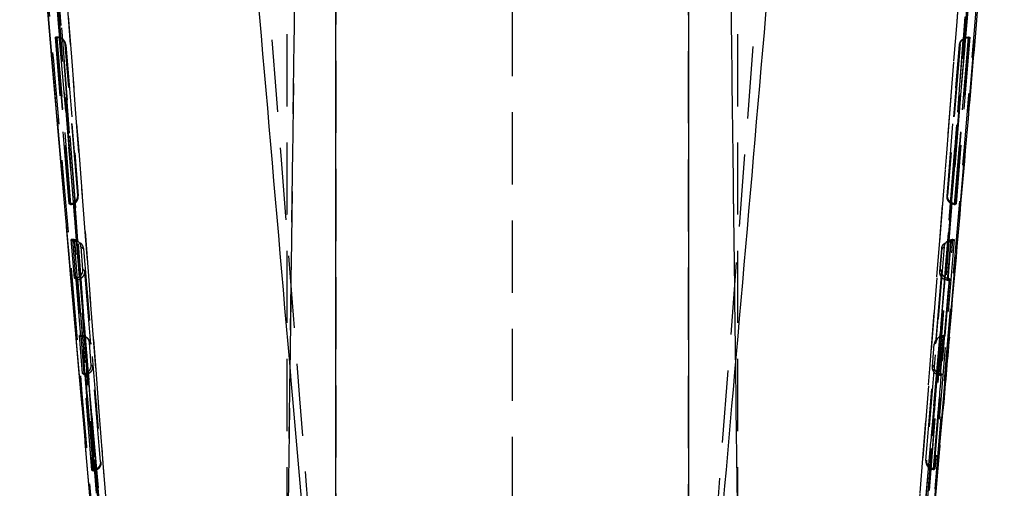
# Model space of a CAD drawing. Extents: x 75 to 757, y 20 to 569.
# Tile 41 of 49: x 440 to 475, y 493 to 509. Entities that reach past the tile are written whole.
import ezdxf

# ---------------------------------------------------------------- set-up
doc = ezdxf.new("R2010")
doc.units = 0
doc.header["$LTSCALE"] = 2
doc.linetypes.add('HIDDEN', pattern=[1.905, 1.27, -0.635])
doc.layers.get('0').update_dxf_attribs({"linetype": 'CONTINUOUS'})

msp = doc.modelspace()

# ---------------------------------------------------------------- linework, layer by layer
at = {"color": 7, "linetype": 'HIDDEN'}
for p, q in [((450.473291, 558.199693), (449.387428, 469.35435)), ((457.575006, 469.359074), (457.575006, 558.362533)), ((464.67672, 558.199693), (465.762584, 469.35435)), ((449.627107, 554.655899), (449.627107, 468.619202)), ((465.497107, 554.655899), (465.497107, 468.620796)), ((450.318562, 545.30235), (449.387428, 469.087292)), ((464.831449, 545.30235), (465.762583, 469.087307)), ((451.345104, 530.86545), (451.345104, 479.609896)), ((463.76532, 479.131017), (463.76532, 530.86545)), ((467.511228, 527.492289), (463.76532, 479.131017)), ((472.075255, 490.998287), (474.89416, 527.401422)), ((474.58633, 526.951436), (470.668172, 476.66419)), ((474.836803, 525.795225), (471.051105, 477.593486)), ((470.769234, 476.878438), (474.520485, 520.149071)), ((474.823713, 520.129104), (471.072537, 476.857771)), ((474.832551, 520.129104), (471.073926, 476.857771)), ((441.53935, 505.798359), (440.678972, 515.760292)), ((441.953971, 502.966468), (441.467573, 508.834247)), ((441.514057, 508.834247), (441.467573, 508.834247)), ((441.467573, 508.834247), (441.502768, 508.812476)), ((441.53426, 508.812476), (441.502768, 508.812476)), ((441.502768, 508.812476), (441.985467, 502.944712)), ((441.529733, 508.834232), (441.514057, 508.834247)), ((441.53426, 508.812476), (441.564721, 508.812491)), ((473.165607, 502.944831), (473.649626, 508.812581)), ((473.684096, 508.834098), (473.196478, 502.966363)), ((473.587607, 508.81261), (473.617991, 508.812581)), ((473.617991, 508.812581), (473.649626, 508.812581)), ((473.637759, 508.834098), (473.621874, 508.834098)), ((473.637759, 508.834098), (473.684096, 508.834098)), ((473.649626, 508.812581), (473.684096, 508.834098)), ((442.273834, 503.249962), (441.835937, 508.562524)), ((473.316075, 508.562658), (472.87729, 503.250081)), ((441.969726, 502.966468), (441.953971, 502.966468)), ((441.985467, 502.944712), (441.953971, 502.966468)), ((441.999555, 502.968062), (441.969726, 502.966468)), ((442.001426, 502.944712), (441.985467, 502.944712)), ((442.001426, 502.944712), (442.01773, 502.945189)), ((473.133223, 502.945323), (473.149716, 502.944831)), ((473.149716, 502.944831), (473.165607, 502.944831)), ((473.180784, 502.966363), (473.151023, 502.967958)), ((473.196478, 502.966363), (473.165607, 502.944831)), ((473.180784, 502.966363), (473.196478, 502.966363)), ((442.137899, 500.351016), (442.024129, 501.711)), ((442.069769, 501.711), (442.024129, 501.711)), ((442.024129, 501.711), (442.12545, 501.639415)), ((442.069769, 501.711), (442.183213, 500.35261)), ((442.086503, 501.710985), (442.069769, 501.711)), ((442.158075, 501.639415), (442.12545, 501.639415)), ((442.12545, 501.639415), (442.781395, 493.570198)), ((442.158075, 501.639415), (442.187212, 501.639445)), ((473.125361, 501.711), (472.448605, 493.641783)), ((472.914945, 500.279431), (473.025976, 501.639415)), ((472.964148, 501.639445), (472.993233, 501.639415)), ((472.993233, 501.639415), (473.025976, 501.639415)), ((473.025976, 501.639415), (473.125361, 501.711)), ((473.079851, 501.711), (473.062935, 501.710985)), ((473.079851, 501.711), (473.125361, 501.711)), ((442.438917, 500.649769), (442.3721, 501.449827)), ((472.625894, 500.586916), (472.691331, 501.386989)), ((472.692296, 501.389224), (472.626546, 500.584413)), ((472.691789, 500.633855), (472.478243, 498.069514)), ((442.153423, 500.351016), (442.137899, 500.351016)), ((442.205649, 500.302065), (442.137899, 500.351016)), ((442.183213, 500.35261), (442.153423, 500.351016)), ((442.221652, 500.302065), (442.205649, 500.302065)), ((442.370554, 498.292927), (442.205649, 500.302065)), ((442.221652, 500.302065), (442.250777, 500.303585)), ((472.947661, 500.328888), (472.780287, 498.319242)), ((472.813262, 498.319242), (472.980293, 500.328381)), ((472.882045, 500.279937), (472.898794, 500.279431)), ((472.898794, 500.279431), (472.914945, 500.279431)), ((472.980293, 500.328381), (472.914945, 500.279431)), ((472.964606, 500.328381), (472.947661, 500.328888)), ((472.964606, 500.328381), (472.980293, 500.328381)), ((442.429595, 496.990327), (442.317608, 498.33322)), ((442.362723, 498.33322), (442.317608, 498.33322)), ((442.317608, 498.33322), (442.370554, 498.292927)), ((442.362723, 498.33322), (442.474379, 496.991847)), ((442.379927, 498.333205), (442.362723, 498.33322)), ((442.415512, 498.292927), (442.370554, 498.292927)), ((442.415512, 498.292927), (442.432533, 498.292912)), ((442.59499, 498.232235), (442.536465, 498.275075)), ((442.730174, 497.288991), (442.664997, 498.071958)), ((472.651999, 496.936072), (472.761865, 498.27895)), ((472.699981, 498.27898), (472.728672, 498.27895)), ((472.728672, 498.27895), (472.761865, 498.27895)), ((472.780287, 498.319242), (472.75105, 498.319257)), ((472.761865, 498.27895), (472.813262, 498.319242)), ((472.780287, 498.319242), (472.813262, 498.319242)), ((472.362535, 497.243602), (472.426716, 498.026569)), ((442.445211, 496.990327), (442.429595, 496.990327)), ((442.480728, 496.950049), (442.429595, 496.990327)), ((442.474379, 496.991847), (442.445211, 496.990327)), ((442.496762, 496.950049), (442.480728, 496.950049)), ((442.756003, 493.592833), (442.480728, 496.950049)), ((442.496762, 496.950049), (442.525367, 496.95151)), ((472.422614, 493.619148), (472.701634, 496.97635)), ((472.618643, 496.936594), (472.635891, 496.936072)), ((472.635891, 496.936072), (472.651999, 496.936072)), ((472.701634, 496.97635), (472.651999, 496.936072)), ((472.685931, 496.97635), (472.668496, 496.976901)), ((472.685931, 496.97635), (472.701634, 496.97635)), ((442.772068, 493.592833), (442.756003, 493.592833)), ((442.781395, 493.570198), (442.756003, 493.592833)), ((442.800122, 493.594248), (442.772068, 493.592833)), ((442.797706, 493.570198), (442.781395, 493.570198)), ((442.797706, 493.570198), (442.815243, 493.570749)), ((472.388938, 493.619729), (472.406893, 493.619148)), ((472.43313, 493.641783), (472.40442, 493.643258)), ((472.406893, 493.619148), (472.422614, 493.619148)), ((472.448605, 493.641783), (472.422614, 493.619148)), ((472.43313, 493.641783), (472.448605, 493.641783))]:
    msp.add_line(p, q, dxfattribs=at)
at = {"color": 7, "linetype": 'CONTINUOUS'}
for p, q in [((451.345104, 478.796948), (451.345104, 516.559128)), ((463.76532, 516.559128), (463.76532, 478.414435)), ((472.615825, 494.347561), (471.14527, 477.630157))]:
    msp.add_line(p, q, dxfattribs=at)
at = {"color": 7, "linetype": 'HIDDEN', "flags": 128}
for points in [[(441.514057, 508.834247), (441.75877, 505.877812), (441.999555, 502.968062)], [(442.01773, 502.945189), (441.778011, 505.855058), (441.53426, 508.812476)], [(473.617991, 508.812581), (473.373578, 505.855132), (473.133223, 502.945323)], [(473.151023, 502.967958), (473.392415, 505.877633), (473.637759, 508.834098)], [(473.621874, 508.834098), (473.604488, 508.823235), (473.587607, 508.81261)], [(441.816184, 508.572836), (441.831147, 508.563493), (441.836291, 508.560259)], [(442.255492, 503.264983), (442.209317, 503.823001), (442.024593, 506.055076), (441.816184, 508.572836)], [(441.836291, 508.560259), (441.882293, 508.002226), (442.06626, 505.770091), (442.273681, 503.252406)], [(472.877327, 503.252525), (472.923415, 503.810559), (473.107812, 506.042648), (473.31589, 508.560393)], [(473.335584, 508.572821), (473.289271, 508.014817), (473.104046, 505.782787), (472.895155, 503.264983)], [(473.31589, 508.560393), (473.330514, 508.569632), (473.335584, 508.572821)], [(442.273681, 503.252406), (442.260176, 503.261749), (442.255492, 503.264983)], [(472.895155, 503.264983), (472.881887, 503.255729), (472.877327, 503.252525)], [(441.969726, 502.966468), (441.985814, 502.955471), (442.001426, 502.944712)], [(473.149716, 502.944831), (473.165021, 502.955485), (473.180784, 502.966363)], [(442.815243, 493.570749), (442.48881, 497.581665), (442.158075, 501.639415)], [(472.40442, 493.643258), (472.740194, 497.653488), (473.079851, 501.711)], [(472.993233, 501.639415), (472.935708, 500.93614), (472.882045, 500.279937)], [(442.459911, 501.386915), (442.505424, 500.828851), (442.687384, 498.596553), (443.07155, 493.877549)], [(472.777468, 501.449872), (472.730762, 500.891898), (472.543922, 498.660002), (472.148768, 493.940581)], [(442.717447, 498.031292), (442.671736, 498.589356), (442.506951, 500.600387)], [(472.477999, 498.067219), (472.524472, 498.625208), (472.691973, 500.636284)], [(472.728672, 498.27895), (472.67172, 497.584213), (472.618643, 496.936594)], [(443.056354, 493.891094), (443.010696, 494.449143), (442.827991, 496.681381), (442.78157, 497.248326)], [(472.133218, 493.927036), (472.179682, 494.485025), (472.365551, 496.71701), (472.412792, 497.284252)], [(443.07155, 493.877549), (443.06111, 493.886862), (443.056354, 493.891094)], [(472.148768, 493.940581), (472.138046, 493.931253), (472.133218, 493.927036)], [(442.772068, 493.592833), (442.785054, 493.581418), (442.797706, 493.570198)], [(472.406893, 493.619148), (472.41984, 493.630369), (472.43313, 493.641783)]]:
    msp.add_lwpolyline(points, dxfattribs=at)
at = {"color": 7, "linetype": 'HIDDEN'}
for points, knots in [([(451.345104, 479.609896), (450.979639, 484.393305), (449.741138, 500.603527), (448.482158, 516.812292), (447.594686, 528.238077)], [0, 0, 0, 0, 0.295085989, 1, 1, 1, 1]), ([(440.211787, 528.149743), (441.09788, 516.728522), (442.354852, 500.526888), (443.591769, 484.326195), (443.956731, 479.546059)], [0, 0, 0, 0, 0.704942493, 1, 1, 1, 1]), ([(440.279757, 526.974488), (440.295575, 526.772404), (440.374666, 525.761983), (440.706649, 521.518212), (442.002297, 504.937831), (443.214409, 489.164397), (444.17803, 476.624612)], [0, 0, 0, 0, 0.012041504, 0.060207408, 0.252870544, 1, 1, 1, 1]), ([(444.477973, 476.664264), (443.83289, 485.056413), (442.54273, 501.840651), (441.228623, 518.623176), (440.571572, 527.014409)], [0, 0, 0, 0, 0.500001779, 1, 1, 1, 1]), ([(470.968131, 476.624538), (470.983588, 476.826647), (471.060871, 477.837186), (471.385992, 482.081416), (472.661158, 498.642484), (473.896557, 514.393592), (474.878361, 526.911412)], [0, 0, 0, 0, 0.012056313, 0.060281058, 0.25318069, 1, 1, 1, 1]), ([(440.598563, 526.297961), (441.243914, 518.091603), (442.520394, 501.859738), (443.778726, 485.626588), (444.400883, 477.600444)], [0, 0, 0, 0, 0.505570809, 1, 1, 1, 1]), ([(470.745433, 477.600534), (471.369912, 485.626659), (472.632949, 501.859851), (473.915127, 518.091675), (474.563361, 526.29805)], [0, 0, 0, 0, 0.494426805, 1, 1, 1, 1]), ([(444.095172, 477.593486), (443.467113, 485.675768), (442.218515, 501.743557), (440.953453, 517.810259), (440.324732, 525.795225)], [0, 0, 0, 0, 0.503011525, 1, 1, 1, 1]), ([(444.097304, 477.593486), (443.475001, 485.619441), (442.229196, 501.686794), (440.967684, 517.753995), (440.33411, 525.795508), (440.334046, 525.796328)], [0, 0, 0, 0, 0.499493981, 0.99994899, 1, 1, 1, 1]), ([(474.8277, 525.796298), (474.827637, 525.795489), (474.192444, 517.75383), (472.923575, 501.686876), (471.67346, 485.619443), (471.049006, 477.593486)], [0, 0, 0, 0, 0.0000503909, 0.5005081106, 1, 1, 1, 1]), ([(444.070581, 476.857771), (443.436459, 484.068891), (442.168214, 498.491161), (440.933982, 512.916447), (440.316864, 520.129104)], [0, 0, 0, 0, 0.499999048, 1, 1, 1, 1]), ([(444.072015, 476.857771), (443.439592, 484.068934), (442.174743, 498.49128), (440.942193, 512.916489), (440.325917, 520.129104)], [0, 0, 0, 0, 0.49999933, 1, 1, 1, 1]), ([(440.629143, 520.149026), (441.245439, 512.93649), (442.478013, 498.511626), (443.742875, 484.08959), (444.375296, 476.878677)], [0, 0, 0, 0, 0.500007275, 1, 1, 1, 1]), ([(444.302197, 477.78799), (443.695745, 484.767001), (442.475701, 498.807192), (441.281001, 512.849596), (440.680155, 519.911889)], [0, 0, 0, 0, 0.4970737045, 1, 1, 1, 1]), ([(474.470115, 519.911934), (473.868146, 512.849651), (472.671212, 498.80727), (471.449736, 484.767036), (470.842573, 477.788005)], [0, 0, 0, 0, 0.502926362, 1, 1, 1, 1]), ([(440.404694, 519.687433), (440.409237, 519.633898), (440.482425, 518.771436), (440.830431, 514.673278), (442.014251, 500.748657), (443.148428, 487.634641), (444.002802, 477.755878)], [0, 0, 0, 0, 0.0038298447, 0.0616998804, 0.2931803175, 1, 1, 1, 1]), ([(471.142011, 477.755878), (471.152299, 477.873702), (471.233206, 478.800276), (471.595982, 482.96192), (472.796774, 496.820409), (473.909156, 509.871727), (474.745763, 519.687433)], [0, 0, 0, 0, 0.008430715, 0.066299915, 0.297777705, 1, 1, 1, 1]), ([(441.564721, 508.812491), (441.558988, 508.816072), (441.547387, 508.823317), (441.535663, 508.830566), (441.529733, 508.834232)], [0, 0, 0, 0, 0.4942691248, 1, 1, 1, 1]), ([(441.816184, 508.572836), (441.816096, 508.573636), (441.814086, 508.591841), (441.802375, 508.647752), (441.760795, 508.727024), (441.685265, 508.791926), (441.607965, 508.827482), (441.555865, 508.831977), (441.529733, 508.834232)], [0, 0, 0, 0, 0.006570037, 0.149542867, 0.464184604, 0.692994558, 0.846011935, 1, 1, 1, 1]), ([(441.836291, 508.560259), (441.836245, 508.561034), (441.835197, 508.578673), (441.826466, 508.632713), (441.789228, 508.709311), (441.717486, 508.771929), (441.642334, 508.806161), (441.590647, 508.810377), (441.564721, 508.812491)], [0, 0, 0, 0, 0.006574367, 0.149637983, 0.46355196, 0.692335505, 0.845680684, 1, 1, 1, 1]), ([(473.31589, 508.560393), (473.315937, 508.561163), (473.317001, 508.578708), (473.32575, 508.632855), (473.363015, 508.709383), (473.434814, 508.772024), (473.509983, 508.806284), (473.561679, 508.810497), (473.587607, 508.81261)], [0, 0, 0, 0, 0.006554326, 0.149349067, 0.463443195, 0.692306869, 0.845671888, 1, 1, 1, 1]), ([(473.335584, 508.572821), (473.335672, 508.573621), (473.337661, 508.591779), (473.349359, 508.647622), (473.390845, 508.726884), (473.46634, 508.791793), (473.543633, 508.827348), (473.595739, 508.831843), (473.621874, 508.834098)], [0, 0, 0, 0, 0.006571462, 0.149193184, 0.463923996, 0.692844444, 0.845935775, 1, 1, 1, 1]), ([(441.999555, 502.968062), (442.024538, 502.972768), (442.074372, 502.982156), (442.145682, 503.022417), (442.212536, 503.088861), (442.251163, 503.174646), (442.257061, 503.237134), (442.255535, 503.264208), (442.255492, 503.264983)], [0, 0, 0, 0, 0.143978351, 0.28719837, 0.492650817, 0.777225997, 0.99362492, 1, 1, 1, 1]), ([(442.01773, 502.945189), (442.042211, 502.948593), (442.091071, 502.955387), (442.161328, 502.991744), (442.227395, 503.053849), (442.271489, 503.144882), (442.277424, 503.215695), (442.273763, 503.251606), (442.273681, 503.252406)], [0, 0, 0, 0, 0.1362595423, 0.271949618, 0.4600137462, 0.7212712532, 0.9937938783, 1, 1, 1, 1]), ([(473.133223, 502.945323), (473.108736, 502.948748), (473.059864, 502.955584), (472.989599, 502.991989), (472.923536, 503.054178), (472.879525, 503.145131), (472.873596, 503.216017), (472.877245, 503.251731), (472.877327, 503.252525)], [0, 0, 0, 0, 0.136359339, 0.272143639, 0.460386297, 0.721850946, 0.993811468, 1, 1, 1, 1]), ([(473.151023, 502.967958), (473.126047, 502.972647), (473.076225, 502.982001), (473.004944, 503.02225), (472.938115, 503.088667), (472.899454, 503.174497), (472.893546, 503.23703), (472.89511, 503.264208), (472.895155, 503.264983)], [0, 0, 0, 0, 0.143863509, 0.286988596, 0.492271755, 0.776625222, 0.993632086, 1, 1, 1, 1]), ([(442.187212, 501.639445), (442.170809, 501.65133), (442.137905, 501.675173), (442.103671, 501.699024), (442.086503, 501.710985)], [0, 0, 0, 0, 0.498498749, 1, 1, 1, 1]), ([(442.3721, 501.449827), (442.372013, 501.450622), (442.370054, 501.468639), (442.358538, 501.524537), (442.317287, 501.603685), (442.241946, 501.668639), (442.164742, 501.704242), (442.112637, 501.708733), (442.086503, 501.710985)], [0, 0, 0, 0, 0.006551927, 0.148524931, 0.463505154, 0.692638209, 0.845837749, 1, 1, 1, 1]), ([(442.459911, 501.386915), (442.459863, 501.38769), (442.458759, 501.405477), (442.449346, 501.45936), (442.417712, 501.532536), (442.3628, 501.57392), (442.342884, 501.58893)], [0, 0, 0, 0, 0.010222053, 0.234596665, 0.722401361, 1, 1, 1, 1]), ([(472.691331, 501.386989), (472.69138, 501.387759), (472.6925, 501.405446), (472.701947, 501.459409), (472.732989, 501.531669), (472.786937, 501.57244), (472.805936, 501.586799)], [0, 0, 0, 0, 0.010322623, 0.237106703, 0.731332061, 1, 1, 1, 1]), ([(472.777468, 501.449872), (472.777554, 501.450672), (472.779496, 501.468713), (472.791, 501.524479), (472.832189, 501.603665), (472.907496, 501.668637), (472.984692, 501.704242), (473.0368, 501.708733), (473.062935, 501.710985)], [0, 0, 0, 0, 0.006573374, 0.148272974, 0.463334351, 0.692564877, 0.845799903, 1, 1, 1, 1]), ([(473.062935, 501.710985), (473.046097, 501.699023), (473.01252, 501.67517), (472.98024, 501.65133), (472.964148, 501.639445)], [0, 0, 0, 0, 0.501472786, 1, 1, 1, 1]), ([(442.3721, 501.449827), (442.387035, 501.439306), (442.41681, 501.418331), (442.445575, 501.397365), (442.459911, 501.386915)], [0, 0, 0, 0, 0.501587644, 1, 1, 1, 1]), ([(472.691331, 501.386989), (472.705397, 501.397434), (472.733615, 501.418388), (472.76282, 501.439356), (472.777468, 501.449872)], [0, 0, 0, 0, 0.498442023, 1, 1, 1, 1]), ([(442.183213, 500.35261), (442.208182, 500.357305), (442.257991, 500.366671), (442.329238, 500.406911), (442.396028, 500.473285), (442.434696, 500.55915), (442.440541, 500.621747), (442.438962, 500.648994), (442.438917, 500.649769)], [0, 0, 0, 0, 0.143807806, 0.286872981, 0.491972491, 0.776086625, 0.993633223, 1, 1, 1, 1]), ([(442.250777, 500.303585), (442.275744, 500.30822), (442.325549, 500.317466), (442.39684, 500.357504), (442.46373, 500.423661), (442.502608, 500.509541), (442.508572, 500.572229), (442.506996, 500.599612), (442.506951, 500.600387)], [0, 0, 0, 0, 0.143663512, 0.286583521, 0.49135165, 0.775089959, 0.993636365, 1, 1, 1, 1]), ([(442.506951, 500.600387), (442.4937, 500.610125), (442.471315, 500.626575), (442.448306, 500.643048), (442.438917, 500.649769)], [0, 0, 0, 0, 0.591948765, 1, 1, 1, 1]), ([(472.882045, 500.279937), (472.857538, 500.283386), (472.808627, 500.290268), (472.738303, 500.326806), (472.672159, 500.38915), (472.628266, 500.48005), (472.622301, 500.550562), (472.625815, 500.586116), (472.625894, 500.586916)], [0, 0, 0, 0, 0.136600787, 0.272628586, 0.461449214, 0.723736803, 0.993787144, 1, 1, 1, 1]), ([(472.691973, 500.636284), (472.678666, 500.62647), (472.656359, 500.610019), (472.634652, 500.593558), (472.625894, 500.586916)], [0, 0, 0, 0, 0.596541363, 1, 1, 1, 1]), ([(472.947661, 500.328888), (472.923168, 500.332358), (472.874286, 500.339285), (472.804031, 500.375839), (472.737994, 500.438187), (472.694145, 500.529137), (472.688271, 500.599917), (472.691892, 500.635489), (472.691973, 500.636284)], [0, 0, 0, 0, 0.136485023, 0.272391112, 0.46093282, 0.722838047, 0.993808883, 1, 1, 1, 1]), ([(442.153423, 500.351016), (442.165005, 500.342821), (442.18806, 500.326506), (442.21049, 500.310187), (442.221652, 500.302065)], [0, 0, 0, 0, 0.502336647, 1, 1, 1, 1]), ([(442.250777, 500.303585), (442.250819, 500.303079), (442.278758, 499.960239), (442.333898, 499.290033), (442.388715, 498.620317), (442.415512, 498.292927)], [0, 0, 0, 0, 0.000755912, 0.511520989, 1, 1, 1, 1]), ([(472.898794, 500.279431), (472.909564, 500.287551), (472.931201, 500.303867), (472.953438, 500.320185), (472.964606, 500.328381)], [0, 0, 0, 0, 0.49774632, 1, 1, 1, 1]), ([(442.432533, 498.292912), (442.432529, 498.292917), (442.423714, 498.304672), (442.406655, 498.310856), (442.388862, 498.325734), (442.379927, 498.333205)], [0, 0, 0, 0, 0.00021043, 0.497929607, 1, 1, 1, 1]), ([(442.379927, 498.333205), (442.406051, 498.330945), (442.458133, 498.32644), (442.53526, 498.29087), (442.610454, 498.225915), (442.65158, 498.146753), (442.662983, 498.090814), (442.664912, 498.072752), (442.664997, 498.071958)], [0, 0, 0, 0, 0.154130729, 0.30728267, 0.536308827, 0.851142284, 0.993449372, 1, 1, 1, 1]), ([(442.432533, 498.292912), (442.458636, 498.290663), (442.51068, 498.28618), (442.587727, 498.250632), (442.662848, 498.185792), (442.704039, 498.106426), (442.715461, 498.050438), (442.717364, 498.032092), (442.717447, 498.031292)], [0, 0, 0, 0, 0.153874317, 0.306790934, 0.535252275, 0.849397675, 0.993433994, 1, 1, 1, 1]), ([(442.664997, 498.071958), (442.669058, 498.068853), (442.686786, 498.0553), (442.704099, 498.041744), (442.717447, 498.031292)], [0, 0, 0, 0, 0.229054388, 1, 1, 1, 1]), ([(472.699981, 498.27898), (472.674036, 498.276865), (472.62231, 498.27265), (472.546928, 498.238413), (472.474761, 498.17582), (472.436987, 498.099161), (472.427918, 498.04506), (472.426766, 498.027344), (472.426716, 498.026569)], [0, 0, 0, 0, 0.154178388, 0.307388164, 0.535966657, 0.849749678, 0.993427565, 1, 1, 1, 1]), ([(472.426716, 498.026569), (472.430577, 498.029673), (472.447435, 498.043227), (472.464693, 498.056775), (472.477999, 498.067219)], [0, 0, 0, 0, 0.229055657, 1, 1, 1, 1]), ([(472.75105, 498.319257), (472.725091, 498.317138), (472.673337, 498.312913), (472.597944, 498.278649), (472.525795, 498.215984), (472.48821, 498.13942), (472.479202, 498.085496), (472.47805, 498.067994), (472.477999, 498.067219)], [0, 0, 0, 0, 0.154433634, 0.307894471, 0.537019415, 0.851460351, 0.99342246, 1, 1, 1, 1]), ([(472.957728, 498.278667), (472.882293, 497.40139), (472.769604, 496.090874), (472.654032, 494.780691), (472.615825, 494.347561)], [0, 0, 0, 0, 0.669412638, 1, 1, 1, 1]), ([(472.75105, 498.319257), (472.751039, 498.319252), (472.742253, 498.315238), (472.72521, 498.297915), (472.708363, 498.28527), (472.699981, 498.27898)], [0, 0, 0, 0, 0.000621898, 0.502826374, 1, 1, 1, 1]), ([(442.474379, 496.991847), (442.499328, 496.996483), (442.549096, 497.005732), (442.620317, 497.045733), (442.687091, 497.111848), (442.72599, 497.197821), (442.731872, 497.260654), (442.73022, 497.288216), (442.730174, 497.288991)], [0, 0, 0, 0, 0.143475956, 0.286207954, 0.490573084, 0.773736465, 0.99363982, 1, 1, 1, 1]), ([(442.78157, 497.248326), (442.781615, 497.247551), (442.783252, 497.219879), (442.777289, 497.156973), (442.738193, 497.071004), (442.67134, 497.005068), (442.600082, 496.965225), (442.550314, 496.956089), (442.525367, 496.95151)], [0, 0, 0, 0, 0.006357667, 0.227070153, 0.509907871, 0.714020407, 0.856640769, 1, 1, 1, 1]), ([(442.78157, 497.248326), (442.771202, 497.256621), (442.754261, 497.270175), (442.736908, 497.283731), (442.730174, 497.288991)], [0, 0, 0, 0, 0.611957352, 1, 1, 1, 1]), ([(472.618643, 496.936594), (472.594121, 496.940098), (472.545183, 496.947093), (472.474828, 496.983799), (472.408665, 497.046361), (472.364979, 497.137199), (472.35901, 497.207507), (472.362457, 497.242803), (472.362535, 497.243602)], [0, 0, 0, 0, 0.136847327, 0.273105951, 0.462473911, 0.725530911, 0.993782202, 1, 1, 1, 1]), ([(472.412792, 497.284252), (472.402341, 497.275886), (472.385405, 497.262327), (472.368868, 497.248787), (472.362535, 497.243602)], [0, 0, 0, 0, 0.617089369, 1, 1, 1, 1]), ([(472.412792, 497.284252), (472.412713, 497.283453), (472.409186, 497.248054), (472.415062, 497.17766), (472.458707, 497.086732), (472.524776, 497.024165), (472.595068, 496.987431), (472.643985, 496.980416), (472.668496, 496.976901)], [0, 0, 0, 0, 0.006216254, 0.27520089, 0.537944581, 0.727092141, 0.863254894, 1, 1, 1, 1]), ([(442.445211, 496.990327), (442.453951, 496.983576), (442.471341, 496.970143), (442.488318, 496.956724), (442.496762, 496.950049)], [0, 0, 0, 0, 0.502604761, 1, 1, 1, 1]), ([(442.525367, 496.95151), (442.525407, 496.951023), (442.572093, 496.383554), (442.66339, 495.264425), (442.754966, 494.145831), (442.800122, 493.594248)], [0, 0, 0, 0, 0.000434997, 0.50711125, 1, 1, 1, 1]), ([(472.668496, 496.976901), (472.668481, 496.976717), (472.62245, 496.40899), (472.52751, 495.290113), (472.434688, 494.171204), (472.388938, 493.619729)], [0, 0, 0, 0, 0.000164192, 0.507212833, 1, 1, 1, 1]), ([(472.635891, 496.936072), (472.64409, 496.942753), (472.66057, 496.956184), (472.677449, 496.969605), (472.685931, 496.97635)], [0, 0, 0, 0, 0.497473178, 1, 1, 1, 1]), ([(443.056354, 493.891094), (443.056402, 493.890319), (443.058113, 493.862339), (443.052133, 493.799174), (443.012824, 493.713115), (442.945993, 493.647431), (442.874781, 493.60778), (442.82505, 493.598766), (442.800122, 493.594248)], [0, 0, 0, 0, 0.006351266, 0.229372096, 0.511265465, 0.714658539, 0.856969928, 1, 1, 1, 1]), ([(443.07155, 493.877549), (443.071626, 493.876749), (443.074966, 493.841718), (443.068958, 493.771622), (443.025399, 493.680899), (442.959175, 493.618153), (442.88876, 493.581318), (442.839784, 493.574277), (442.815243, 493.570749)], [0, 0, 0, 0, 0.006222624, 0.272622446, 0.536455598, 0.726407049, 0.862907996, 1, 1, 1, 1]), ([(472.133218, 493.927036), (472.133139, 493.926236), (472.129697, 493.89114), (472.135595, 493.820983), (472.179017, 493.730148), (472.245125, 493.667338), (472.315453, 493.630406), (472.364408, 493.623293), (472.388938, 493.619729)], [0, 0, 0, 0, 0.006222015, 0.273100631, 0.536740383, 0.726533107, 0.862974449, 1, 1, 1, 1]), ([(472.148768, 493.940581), (472.148719, 493.939806), (472.146968, 493.911899), (472.152828, 493.848795), (472.191915, 493.762677), (472.258627, 493.696813), (472.329776, 493.656992), (472.379496, 493.647844), (472.40442, 493.643258)], [0, 0, 0, 0, 0.006353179, 0.22883961, 0.510951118, 0.714502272, 0.856886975, 1, 1, 1, 1])]:
    msp.add_open_spline(points, degree=3, knots=knots, dxfattribs=at)
at = {"color": 7, "linetype": 'CONTINUOUS'}
for points, knots in [([(448.054464, 516.555388), (448.641195, 509.737999), (449.724512, 497.150652), (450.835729, 484.565774), (451.345104, 478.796948)], [0, 0, 0, 0, 0.541606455, 1, 1, 1, 1]), ([(463.76532, 478.414435), (464.295749, 484.415283), (465.419425, 497.127666), (466.515352, 509.842509), (467.093949, 516.555343)], [0, 0, 0, 0, 0.472047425, 1, 1, 1, 1]), ([(440.675552, 515.764792), (440.768701, 514.677154), (441.705693, 503.736547), (442.665849, 492.797972), (443.530552, 482.946832)], [0, 0, 0, 0, 0.099412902, 1, 1, 1, 1]), ([(472.615237, 494.350959), (472.965261, 498.347025), (473.59041, 505.484052), (474.200622, 512.62239), (474.469173, 515.763928)], [0, 0, 0, 0, 0.559906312, 1, 1, 1, 1])]:
    msp.add_open_spline(points, degree=3, knots=knots, dxfattribs=at)

doc.saveas('drawing.dxf')
